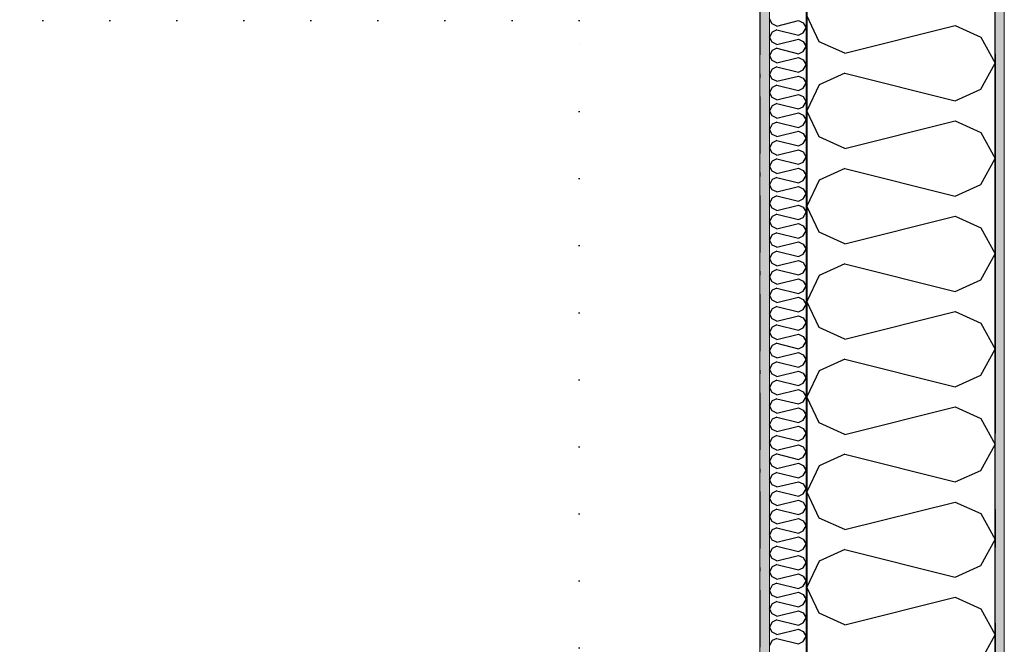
# Model space of a CAD drawing. Header units: millimetres. Extents: x -150 to 340869, y -1115 to 365939.
# Tile 71 of 193: x 301766 to 303063, y 348559 to 349382. Entities that reach past the tile are written whole.
import ezdxf
from ezdxf.enums import TextEntityAlignment as Align

# ---------------------------------------------------------------- set-up
doc = ezdxf.new("R2010")
doc.units = ezdxf.units.MM
doc.header["$LTSCALE"] = 0.5
doc.header["$MEASUREMENT"] = 0
for name, pattern in [('Akselinje', [1500, 1000, -200, 100, -200]), ('Over snittplan', [260, 150, -50, 10, -50]), ('PLINE', [0]), ('Tett prikk', [176.388884, 0, -176.388884])]:
    doc.linetypes.add(name, pattern=pattern)
for name, color, linetype in [('232- Ikke-bærende yttervegger (Skravur)(Nye konstruksjoner)', 7, 'Continuous'), ('232- Ikke-bærende yttervegger(Nye konstruksjoner)', 7, 'Continuous'), ('255- Gulvoverflate(Nye konstruksjoner)', 7, 'Continuous'), ('26-- Yttertak(Nye konstruksjoner)', 7, 'Continuous'), ('82-- Modullinjer(Nye konstruksjoner)', 7, 'Continuous')]:
    doc.layers.add(name, color=color, linetype=linetype)
doc.layers.add('235- Utvendig kledning og overflate(Nye konstruksjoner)', color=7, linetype='Continuous', lineweight=0)
doc.layers.add('236- Innvendig kledning og overflate(Nye konstruksjoner)', color=7, linetype='Continuous', lineweight=0)
doc.styles.add('GENERATED_STYLE_4', font='arial.ttf')
pattern_1 = [(0, (0, 0), (0, 43.30127), [0, -25]), (0, (12.5, 21.65), (0, 43.30127), [0, -25])]

# ---------------------------------------------------------------- blocks, each defined once
blk = doc.blocks.new('*X28')
at = {"layer": '232- Ikke-bærende yttervegger (Skravur)(Nye konstruksjoner)', "linetype": 'PLINE'}
for p, q in [((302757.1, 349376.6), (302754, 349383.2)), ((302763.6, 349373.6), (302757.1, 349376.6)), ((302763.6, 349373.6), (302791.8, 349380.7)), ((302791.8, 349380.7), (302798.3, 349377.7)), ((302798.3, 349377.7), (302802, 349371.1)), ((302757.1, 349365.6), (302754, 349358.9)), ((302763.6, 349368.5), (302757.1, 349365.6)), ((302763.6, 349368.5), (302791.8, 349361.5)), ((302791.8, 349361.5), (302798.3, 349364.5)), ((302798.3, 349364.5), (302802, 349371.1)), ((302757.1, 349352.3), (302754, 349358.9)), ((302763.6, 349349.4), (302757.1, 349352.3)), ((302763.6, 349349.4), (302791.8, 349356.4)), ((302791.8, 349356.4), (302798.3, 349353.4)), ((302798.3, 349353.4), (302802, 349346.8)), ((302757.1, 349341.3), (302754, 349334.7)), ((302763.6, 349344.3), (302757.1, 349341.3)), ((302763.6, 349344.3), (302791.8, 349337.2)), ((302791.8, 349337.2), (302798.3, 349340.2)), ((302798.3, 349340.2), (302802, 349346.8)), ((302757.1, 349328), (302754, 349334.7)), ((302763.6, 349325.1), (302757.1, 349328)), ((302763.6, 349325.1), (302791.8, 349332.1)), ((302791.8, 349332.1), (302798.3, 349329.2)), ((302798.3, 349329.2), (302802, 349322.5)), ((302757.1, 349317), (302754, 349310.4)), ((302763.6, 349320), (302757.1, 349317)), ((302763.6, 349320), (302791.8, 349312.9)), ((302791.8, 349312.9), (302798.3, 349315.9)), ((302798.3, 349315.9), (302802, 349322.5)), ((302757.1, 349303.8), (302754, 349310.4)), ((302763.6, 349300.8), (302757.1, 349303.8)), ((302763.6, 349300.8), (302791.8, 349307.8)), ((302791.8, 349307.8), (302798.3, 349304.9)), ((302798.3, 349304.9), (302802, 349298.2)), ((302757.1, 349292.7), (302754, 349286.1)), ((302757.1, 349279.5), (302754, 349286.1)), ((302763.6, 349295.7), (302757.1, 349292.7)), ((302763.6, 349295.7), (302791.8, 349288.7)), ((302791.8, 349288.7), (302798.3, 349291.6)), ((302798.3, 349291.6), (302802, 349298.2)), ((302763.6, 349276.5), (302757.1, 349279.5)), ((302763.6, 349276.5), (302791.8, 349283.6)), ((302791.8, 349283.6), (302798.3, 349280.6)), ((302798.3, 349280.6), (302802, 349274)), ((302798.3, 349267.3), (302802, 349274)), ((302757.1, 349268.5), (302754, 349261.8)), ((302757.1, 349255.2), (302754, 349261.8)), ((302763.6, 349271.4), (302757.1, 349268.5)), ((302763.6, 349271.4), (302791.8, 349264.4)), ((302791.8, 349264.4), (302798.3, 349267.3)), ((302763.6, 349252.2), (302757.1, 349255.2)), ((302763.6, 349247.1), (302757.1, 349244.2)), ((302763.6, 349252.2), (302791.8, 349259.3)), ((302763.6, 349247.1), (302791.8, 349240.1)), ((302791.8, 349259.3), (302798.3, 349256.3)), ((302798.3, 349256.3), (302802, 349249.7)), ((302798.3, 349243.1), (302802, 349249.7)), ((302757.1, 349244.2), (302754, 349237.5)), ((302757.1, 349230.9), (302754, 349237.5)), ((302763.6, 349228), (302791.8, 349235)), ((302791.8, 349240.1), (302798.3, 349243.1)), ((302791.8, 349235), (302798.3, 349232)), ((302763.6, 349228), (302757.1, 349230.9)), ((302763.6, 349222.9), (302757.1, 349219.9)), ((302763.6, 349222.9), (302791.8, 349215.8)), ((302798.3, 349232), (302802, 349225.4)), ((302798.3, 349218.8), (302802, 349225.4)), ((302757.1, 349219.9), (302754, 349213.3)), ((302757.1, 349206.6), (302754, 349213.3)), ((302763.6, 349203.7), (302791.8, 349210.7)), ((302791.8, 349215.8), (302798.3, 349218.8)), ((302791.8, 349210.7), (302798.3, 349207.8)), ((302798.3, 349207.8), (302802, 349201.1)), ((302757.1, 349195.6), (302754, 349189)), ((302763.6, 349203.7), (302757.1, 349206.6)), ((302763.6, 349198.6), (302757.1, 349195.6)), ((302763.6, 349198.6), (302791.8, 349191.5)), ((302798.3, 349194.5), (302802, 349201.1)), ((302757.1, 349182.3), (302754, 349189)), ((302763.6, 349179.4), (302757.1, 349182.3)), ((302763.6, 349179.4), (302791.8, 349186.4)), ((302791.8, 349191.5), (302798.3, 349194.5)), ((302791.8, 349186.4), (302798.3, 349183.5)), ((302798.3, 349183.5), (302802, 349176.8)), ((302757.1, 349171.3), (302754, 349164.7)), ((302763.6, 349174.3), (302757.1, 349171.3)), ((302763.6, 349174.3), (302791.8, 349167.2)), ((302791.8, 349167.2), (302798.3, 349170.2)), ((302798.3, 349170.2), (302802, 349176.8)), ((302757.1, 349158.1), (302754, 349164.7)), ((302763.6, 349155.1), (302757.1, 349158.1)), ((302763.6, 349155.1), (302791.8, 349162.1)), ((302791.8, 349162.1), (302798.3, 349159.2)), ((302798.3, 349159.2), (302802, 349152.6)), ((302757.1, 349147), (302754, 349140.4)), ((302763.6, 349150), (302757.1, 349147)), ((302763.6, 349150), (302791.8, 349143)), ((302791.8, 349143), (302798.3, 349145.9)), ((302798.3, 349145.9), (302802, 349152.6)), ((302757.1, 349133.8), (302754, 349140.4)), ((302763.6, 349130.8), (302757.1, 349133.8)), ((302763.6, 349130.8), (302791.8, 349137.9)), ((302791.8, 349137.9), (302798.3, 349134.9)), ((302798.3, 349134.9), (302802, 349128.3)), ((302757.1, 349122.8), (302754, 349116.1)), ((302763.6, 349125.7), (302757.1, 349122.8)), ((302763.6, 349125.7), (302791.8, 349118.7)), ((302791.8, 349118.7), (302798.3, 349121.6)), ((302798.3, 349121.6), (302802, 349128.3)), ((302757.1, 349109.5), (302754, 349116.1)), ((302763.6, 349106.5), (302757.1, 349109.5)), ((302763.6, 349106.5), (302791.8, 349113.6)), ((302791.8, 349113.6), (302798.3, 349110.6)), ((302798.3, 349110.6), (302802, 349104)), ((302798.3, 349097.4), (302802, 349104)), ((302757.1, 349098.5), (302754, 349091.9)), ((302757.1, 349085.2), (302754, 349091.9)), ((302763.6, 349101.4), (302757.1, 349098.5)), ((302763.6, 349101.4), (302791.8, 349094.4)), ((302791.8, 349094.4), (302798.3, 349097.4)), ((302763.6, 349082.3), (302757.1, 349085.2)), ((302763.6, 349082.3), (302791.8, 349089.3)), ((302791.8, 349089.3), (302798.3, 349086.3)), ((302798.3, 349086.3), (302802, 349079.7)), ((302798.3, 349073.1), (302802, 349079.7)), ((302757.1, 349074.2), (302754, 349067.6)), ((302757.1, 349060.9), (302754, 349067.6)), ((302763.6, 349077.2), (302757.1, 349074.2)), ((302763.6, 349077.2), (302791.8, 349070.1)), ((302791.8, 349070.1), (302798.3, 349073.1)), ((302763.6, 349058), (302757.1, 349060.9)), ((302763.6, 349052.9), (302757.1, 349049.9)), ((302763.6, 349058), (302791.8, 349065)), ((302763.6, 349052.9), (302791.8, 349045.8)), ((302791.8, 349065), (302798.3, 349062.1)), ((302798.3, 349062.1), (302802, 349055.4)), ((302798.3, 349048.8), (302802, 349055.4)), ((302757.1, 349049.9), (302754, 349043.3)), ((302757.1, 349036.7), (302754, 349043.3)), ((302763.6, 349033.7), (302791.8, 349040.7)), ((302791.8, 349045.8), (302798.3, 349048.8)), ((302791.8, 349040.7), (302798.3, 349037.8)), ((302763.6, 349033.7), (302757.1, 349036.7)), ((302763.6, 349028.6), (302757.1, 349025.6)), ((302763.6, 349028.6), (302791.8, 349021.6)), ((302798.3, 349037.8), (302802, 349031.2)), ((302798.3, 349024.5), (302802, 349031.2)), ((302757.1, 349025.6), (302754, 349019)), ((302757.1, 349012.4), (302754, 349019)), ((302763.6, 349009.4), (302791.8, 349016.5)), ((302791.8, 349021.6), (302798.3, 349024.5)), ((302791.8, 349016.5), (302798.3, 349013.5)), ((302798.3, 349013.5), (302802, 349006.9)), ((302757.1, 349001.4), (302754, 348994.7)), ((302763.6, 349009.4), (302757.1, 349012.4)), ((302763.6, 349004.3), (302757.1, 349001.4)), ((302763.6, 349004.3), (302791.8, 348997.3)), ((302791.8, 348997.3), (302798.3, 349000.2)), ((302798.3, 349000.2), (302802, 349006.9)), ((302757.1, 348988.1), (302754, 348994.7)), ((302763.6, 348985.1), (302757.1, 348988.1)), ((302763.6, 348985.1), (302791.8, 348992.2)), ((302791.8, 348992.2), (302798.3, 348989.2)), ((302798.3, 348989.2), (302802, 348982.6)), ((302757.1, 348977.1), (302754, 348970.4)), ((302763.6, 348980), (302757.1, 348977.1)), ((302763.6, 348980), (302791.8, 348973)), ((302791.8, 348973), (302798.3, 348976)), ((302798.3, 348976), (302802, 348982.6)), ((302757.1, 348963.8), (302754, 348970.4)), ((302763.6, 348960.9), (302757.1, 348963.8)), ((302763.6, 348960.9), (302791.8, 348967.9)), ((302791.8, 348967.9), (302798.3, 348964.9)), ((302798.3, 348964.9), (302802, 348958.3)), ((302757.1, 348952.8), (302754, 348946.2)), ((302763.6, 348955.8), (302757.1, 348952.8)), ((302763.6, 348955.8), (302791.8, 348948.7)), ((302791.8, 348948.7), (302798.3, 348951.7)), ((302798.3, 348951.7), (302802, 348958.3)), ((302757.1, 348939.5), (302754, 348946.2)), ((302763.6, 348936.6), (302757.1, 348939.5)), ((302763.6, 348936.6), (302791.8, 348943.6)), ((302791.8, 348943.6), (302798.3, 348940.7)), ((302798.3, 348940.7), (302802, 348934)), ((302757.1, 348928.5), (302754, 348921.9)), ((302763.6, 348931.5), (302757.1, 348928.5)), ((302763.6, 348931.5), (302791.8, 348924.4)), ((302791.8, 348924.4), (302798.3, 348927.4)), ((302798.3, 348927.4), (302802, 348934)), ((302757.1, 348915.3), (302754, 348921.9)), ((302763.6, 348912.3), (302757.1, 348915.3)), ((302763.6, 348912.3), (302791.8, 348919.3)), ((302791.8, 348919.3), (302798.3, 348916.4)), ((302798.3, 348916.4), (302802, 348909.7)), ((302798.3, 348903.1), (302802, 348909.7)), ((302757.1, 348904.2), (302754, 348897.6)), ((302757.1, 348891), (302754, 348897.6)), ((302763.6, 348907.2), (302757.1, 348904.2)), ((302763.6, 348907.2), (302791.8, 348900.2)), ((302791.8, 348900.2), (302798.3, 348903.1)), ((302763.6, 348888), (302757.1, 348891)), ((302763.6, 348888), (302791.8, 348895.1)), ((302791.8, 348895.1), (302798.3, 348892.1)), ((302798.3, 348892.1), (302802, 348885.5)), ((302798.3, 348878.8), (302802, 348885.5)), ((302757.1, 348880), (302754, 348873.3)), ((302757.1, 348866.7), (302754, 348873.3)), ((302763.6, 348882.9), (302757.1, 348880)), ((302763.6, 348882.9), (302791.8, 348875.9)), ((302763.6, 348863.7), (302791.8, 348870.8)), ((302791.8, 348875.9), (302798.3, 348878.8)), ((302791.8, 348870.8), (302798.3, 348867.8)), ((302763.6, 348863.7), (302757.1, 348866.7)), ((302763.6, 348858.6), (302757.1, 348855.7)), ((302763.6, 348858.6), (302791.8, 348851.6)), ((302798.3, 348867.8), (302802, 348861.2)), ((302798.3, 348854.6), (302802, 348861.2)), ((302757.1, 348855.7), (302754, 348849)), ((302757.1, 348842.4), (302754, 348849)), ((302763.6, 348839.5), (302791.8, 348846.5)), ((302791.8, 348851.6), (302798.3, 348854.6)), ((302791.8, 348846.5), (302798.3, 348843.5)), ((302763.6, 348839.5), (302757.1, 348842.4)), ((302763.6, 348834.3), (302757.1, 348831.4)), ((302763.6, 348834.3), (302791.8, 348827.3)), ((302798.3, 348843.5), (302802, 348836.9)), ((302798.3, 348830.3), (302802, 348836.9)), ((302757.1, 348831.4), (302754, 348824.8)), ((302757.1, 348818.1), (302754, 348824.8)), ((302763.6, 348815.2), (302791.8, 348822.2)), ((302791.8, 348827.3), (302798.3, 348830.3)), ((302791.8, 348822.2), (302798.3, 348819.3)), ((302798.3, 348819.3), (302802, 348812.6)), ((302757.1, 348807.1), (302754, 348800.5)), ((302763.6, 348815.2), (302757.1, 348818.1)), ((302763.6, 348810.1), (302757.1, 348807.1)), ((302763.6, 348810.1), (302791.8, 348803)), ((302791.8, 348803), (302798.3, 348806)), ((302798.3, 348806), (302802, 348812.6)), ((302757.1, 348793.8), (302754, 348800.5)), ((302763.6, 348790.9), (302757.1, 348793.8)), ((302763.6, 348790.9), (302791.8, 348797.9)), ((302791.8, 348797.9), (302798.3, 348795)), ((302798.3, 348795), (302802, 348788.3)), ((302757.1, 348782.8), (302754, 348776.2)), ((302763.6, 348785.8), (302757.1, 348782.8)), ((302763.6, 348785.8), (302791.8, 348778.7)), ((302791.8, 348778.7), (302798.3, 348781.7)), ((302798.3, 348781.7), (302802, 348788.3)), ((302757.1, 348769.6), (302754, 348776.2)), ((302763.6, 348766.6), (302757.1, 348769.6)), ((302763.6, 348766.6), (302791.8, 348773.6)), ((302791.8, 348773.6), (302798.3, 348770.7)), ((302798.3, 348770.7), (302802, 348764.1)), ((302757.1, 348758.5), (302754, 348751.9)), ((302763.6, 348761.5), (302757.1, 348758.5)), ((302763.6, 348761.5), (302791.8, 348754.5)), ((302791.8, 348754.5), (302798.3, 348757.4)), ((302798.3, 348757.4), (302802, 348764.1)), ((302757.1, 348745.3), (302754, 348751.9)), ((302763.6, 348742.3), (302757.1, 348745.3)), ((302763.6, 348742.3), (302791.8, 348749.4)), ((302791.8, 348749.4), (302798.3, 348746.4)), ((302798.3, 348746.4), (302802, 348739.8)), ((302757.1, 348734.3), (302754, 348727.6)), ((302763.6, 348737.2), (302757.1, 348734.3)), ((302763.6, 348737.2), (302791.8, 348730.2)), ((302791.8, 348730.2), (302798.3, 348733.1)), ((302798.3, 348733.1), (302802, 348739.8)), ((302757.1, 348721), (302754, 348727.6)), ((302763.6, 348718), (302757.1, 348721)), ((302763.6, 348718), (302791.8, 348725.1)), ((302791.8, 348725.1), (302798.3, 348722.1)), ((302798.3, 348722.1), (302802, 348715.5)), ((302798.3, 348708.9), (302802, 348715.5)), ((302757.1, 348710), (302754, 348703.4)), ((302757.1, 348696.7), (302754, 348703.4)), ((302763.6, 348712.9), (302757.1, 348710)), ((302763.6, 348712.9), (302791.8, 348705.9)), ((302791.8, 348705.9), (302798.3, 348708.9)), ((302763.6, 348693.8), (302757.1, 348696.7)), ((302763.6, 348693.8), (302791.8, 348700.8)), ((302791.8, 348700.8), (302798.3, 348697.8)), ((302798.3, 348697.8), (302802, 348691.2)), ((302798.3, 348684.6), (302802, 348691.2)), ((302757.1, 348685.7), (302754, 348679.1)), ((302757.1, 348672.4), (302754, 348679.1)), ((302763.6, 348688.7), (302757.1, 348685.7)), ((302763.6, 348688.7), (302791.8, 348681.6)), ((302763.6, 348669.5), (302791.8, 348676.5)), ((302791.8, 348681.6), (302798.3, 348684.6)), ((302791.8, 348676.5), (302798.3, 348673.6)), ((302763.6, 348669.5), (302757.1, 348672.4)), ((302763.6, 348664.4), (302757.1, 348661.4)), ((302763.6, 348664.4), (302791.8, 348657.3)), ((302798.3, 348673.6), (302802, 348666.9)), ((302798.3, 348660.3), (302802, 348666.9)), ((302757.1, 348661.4), (302754, 348654.8)), ((302757.1, 348648.2), (302754, 348654.8)), ((302763.6, 348645.2), (302791.8, 348652.2)), ((302791.8, 348657.3), (302798.3, 348660.3)), ((302791.8, 348652.2), (302798.3, 348649.3)), ((302763.6, 348645.2), (302757.1, 348648.2)), ((302763.6, 348640.1), (302757.1, 348637.1)), ((302763.6, 348640.1), (302791.8, 348633.1)), ((302798.3, 348649.3), (302802, 348642.7)), ((302798.3, 348636), (302802, 348642.7)), ((302757.1, 348637.1), (302754, 348630.5)), ((302757.1, 348623.9), (302754, 348630.5)), ((302763.6, 348620.9), (302791.8, 348628)), ((302791.8, 348633.1), (302798.3, 348636)), ((302791.8, 348628), (302798.3, 348625)), ((302798.3, 348625), (302802, 348618.4)), ((302757.1, 348612.9), (302754, 348606.2)), ((302763.6, 348620.9), (302757.1, 348623.9)), ((302763.6, 348615.8), (302757.1, 348612.9)), ((302763.6, 348615.8), (302791.8, 348608.8)), ((302791.8, 348608.8), (302798.3, 348611.7)), ((302798.3, 348611.7), (302802, 348618.4)), ((302757.1, 348599.6), (302754, 348606.2)), ((302763.6, 348596.6), (302757.1, 348599.6)), ((302763.6, 348596.6), (302791.8, 348603.7)), ((302791.8, 348603.7), (302798.3, 348600.7)), ((302798.3, 348600.7), (302802, 348594.1)), ((302757.1, 348588.6), (302754, 348581.9)), ((302763.6, 348591.5), (302757.1, 348588.6)), ((302763.6, 348591.5), (302791.8, 348584.5)), ((302791.8, 348584.5), (302798.3, 348587.5)), ((302798.3, 348587.5), (302802, 348594.1)), ((302757.1, 348575.3), (302754, 348581.9)), ((302763.6, 348572.4), (302757.1, 348575.3)), ((302763.6, 348572.4), (302791.8, 348579.4)), ((302791.8, 348579.4), (302798.3, 348576.4)), ((302798.3, 348576.4), (302802, 348569.8)), ((302757.1, 348564.3), (302754, 348557.7)), ((302763.6, 348567.3), (302757.1, 348564.3)), ((302763.6, 348567.3), (302791.8, 348560.2)), ((302791.8, 348560.2), (302798.3, 348563.2)), ((302798.3, 348563.2), (302802, 348569.8))]:
    blk.add_line(p, q, dxfattribs=at)
blk = doc.blocks.new('*X29')
at = {"layer": '232- Ikke-bærende yttervegger (Skravur)(Nye konstruksjoner)', "linetype": 'PLINE'}
for p, q in [((302819.2, 349353), (302803, 349387.3)), ((302852.8, 349337.7), (302998.3, 349374.1)), ((302998.3, 349374.1), (303031.9, 349358.8)), ((302852.8, 349337.7), (302819.2, 349353)), ((303031.9, 349358.8), (303051, 349324.5)), ((303031.9, 349290.3), (303051, 349324.5)), ((302852.8, 349311.4), (302819.2, 349296.1)), ((302852.8, 349311.4), (302998.3, 349275)), ((302819.2, 349296.1), (302803, 349261.8)), ((302998.3, 349275), (303031.9, 349290.3)), ((302819.2, 349227.6), (302803, 349261.8)), ((302852.8, 349212.3), (302998.3, 349248.6)), ((302998.3, 349248.6), (303031.9, 349233.4)), ((302852.8, 349212.3), (302819.2, 349227.6)), ((303031.9, 349233.4), (303051, 349199.1)), ((303031.9, 349164.8), (303051, 349199.1)), ((302852.8, 349185.9), (302819.2, 349170.6)), ((302852.8, 349185.9), (302998.3, 349149.5)), ((302819.2, 349170.6), (302803, 349136.4)), ((302998.3, 349149.5), (303031.9, 349164.8)), ((302819.2, 349102.1), (302803, 349136.4)), ((302852.8, 349086.8), (302998.3, 349123.2)), ((302998.3, 349123.2), (303031.9, 349107.9)), ((303031.9, 349107.9), (303051, 349073.6)), ((302852.8, 349086.8), (302819.2, 349102.1)), ((303031.9, 349039.4), (303051, 349073.6)), ((302852.8, 349060.5), (302819.2, 349045.2)), ((302852.8, 349060.5), (302998.3, 349024.1)), ((302819.2, 349045.2), (302803, 349010.9)), ((302998.3, 349024.1), (303031.9, 349039.4)), ((302819.2, 348976.7), (302803, 349010.9)), ((302852.8, 348961.4), (302998.3, 348997.7)), ((302998.3, 348997.7), (303031.9, 348982.4)), ((302852.8, 348961.4), (302819.2, 348976.7)), ((303031.9, 348982.4), (303051, 348948.2)), ((303031.9, 348913.9), (303051, 348948.2)), ((302852.8, 348935), (302819.2, 348919.7)), ((302852.8, 348935), (302998.3, 348898.6)), ((302819.2, 348919.7), (302803, 348885.5)), ((302998.3, 348898.6), (303031.9, 348913.9)), ((302819.2, 348851.2), (302803, 348885.5)), ((302852.8, 348835.9), (302998.3, 348872.3)), ((302998.3, 348872.3), (303031.9, 348857)), ((302852.8, 348835.9), (302819.2, 348851.2)), ((303031.9, 348857), (303051, 348822.7)), ((303031.9, 348788.5), (303051, 348822.7)), ((302852.8, 348809.6), (302819.2, 348794.3)), ((302852.8, 348809.6), (302998.3, 348773.2)), ((302819.2, 348794.3), (302803, 348760)), ((302998.3, 348773.2), (303031.9, 348788.5)), ((302819.2, 348725.7), (302803, 348760)), ((302852.8, 348710.5), (302998.3, 348746.8)), ((302998.3, 348746.8), (303031.9, 348731.5)), ((303031.9, 348731.5), (303051, 348697.3)), ((302852.8, 348710.5), (302819.2, 348725.7)), ((303031.9, 348663), (303051, 348697.3)), ((302852.8, 348684.1), (302819.2, 348668.8)), ((302852.8, 348684.1), (302998.3, 348647.7)), ((302819.2, 348668.8), (302803, 348634.6)), ((302998.3, 348647.7), (303031.9, 348663)), ((302819.2, 348600.3), (302803, 348634.6)), ((302852.8, 348585), (302998.3, 348621.4)), ((302998.3, 348621.4), (303031.9, 348606.1)), ((302852.8, 348585), (302819.2, 348600.3)), ((303031.9, 348606.1), (303051, 348571.8)), ((303031.9, 348537.6), (303051, 348571.8))]:
    blk.add_line(p, q, dxfattribs=at)
blk = doc.blocks.new('Standard grid marker[12]', base_point=(303051, 363787.1))
at = {"layer": '82-- Modullinjer(Nye konstruksjoner)', "linetype": 'Akselinje'}
blk.add_line((303051, 363587.1), (303051, 339887.1), dxfattribs=at)
at = {"layer": '82-- Modullinjer(Nye konstruksjoner)', "style": 'GENERATED_STYLE_4'}
for tag, p in [('AC_MarkerText_1_0', (303051, 363963.5)), ('AC_MarkerText_1_1', (303051, 339613.5))]:
    blk.add_attdef(tag, text='', height=100, rotation=360, dxfattribs=at).set_placement(p, align=Align.TOP_CENTER)

msp = doc.modelspace()

# ---------------------------------------------------------------- hatches: boundary and pattern name
at = {"layer": '232- Ikke-bærende yttervegger (Skravur)(Nye konstruksjoner)', "linetype": 'Continuous'}
h = msp.add_hatch(dxfattribs=at)
h.set_pattern_fill('Prikker_tett', color=256, style=0, pattern_type=2)
h.set_pattern_definition(pattern_1)
h.paths.add_polyline_path([(303063, 358690.6), (303051, 358690.6), (303051, 347770.7), (303063, 347770.7)])
msp.add_hatch(color=256, dxfattribs=at).paths.add_polyline_path([(302802, 358441.6), (302802, 348019.7), (302803, 348019.7), (302803, 358441.6)])
h = msp.add_hatch(dxfattribs=at)
h.set_pattern_fill('Prikker_tett', color=256, style=0, pattern_type=2)
h.set_pattern_definition(pattern_1)
h.paths.add_polyline_path([(302741, 358380.6), (302741, 348080.7), (302754, 348080.7), (302754, 358380.6)])

# ---------------------------------------------------------------- linework, layer by layer
at = {"layer": '232- Ikke-bærende yttervegger(Nye konstruksjoner)', "linetype": 'PLINE'}
for p, q in [((302803, 358441.6), (302803, 348019.7)), ((303051, 348018.7), (303051, 358442.6)), ((302802, 358393.6), (302802, 348067.7))]:
    msp.add_line(p, q, dxfattribs=at)
at = {"layer": '232- Ikke-bærende yttervegger(Nye konstruksjoner)', "linetype": 'Over snittplan', "flags": 128}
msp.add_lwpolyline([(302741, 358380.6), (302741, 348080.7)], dxfattribs=at)
at = {"layer": '235- Utvendig kledning og overflate(Nye konstruksjoner)', "linetype": 'PLINE'}
msp.add_line((303063, 347770.7), (303063, 358690.6), dxfattribs=at)
at = {"layer": '236- Innvendig kledning og overflate(Nye konstruksjoner)', "linetype": 'PLINE'}
msp.add_line((302754, 358380.6), (302754, 348080.7), dxfattribs=at)
at = {"layer": '236- Innvendig kledning og overflate(Nye konstruksjoner)', "linetype": 'PLINE', "flags": 128}
msp.add_lwpolyline([(302741, 358380.6), (302741, 348080.7)], dxfattribs=at)
at = {"layer": '255- Gulvoverflate(Nye konstruksjoner)', "linetype": 'PLINE', "flags": 128}
msp.add_lwpolyline([(277601, 349570.7), (277601, 347770.7), (285893, 347770.7), (294243, 347770.7), (303051, 347770.7), (303051, 349570.7), (303051, 358690.6), (277601, 358690.6), (277601, 354890.6)], close=True, dxfattribs=at)
at = {"layer": '26-- Yttertak(Nye konstruksjoner)', "linetype": 'Tett prikk', "flags": 128}
msp.add_lwpolyline([(302503, 349380.7), (298326, 349380.7), (298326, 347758.7), (302503, 347758.7)], close=True, dxfattribs=at)

# ---------------------------------------------------------------- block references
at = {"layer": '232- Ikke-bærende yttervegger(Nye konstruksjoner)'}
for name in ['*X29', '*X28']:
    msp.add_blockref(name, (0, 0), dxfattribs=at)
at = {"layer": '82-- Modullinjer(Nye konstruksjoner)', "linetype": 'PLINE'}
msp.add_blockref('Standard grid marker[12]', (303051, 363787.1), dxfattribs=at)

doc.saveas('drawing.dxf')
